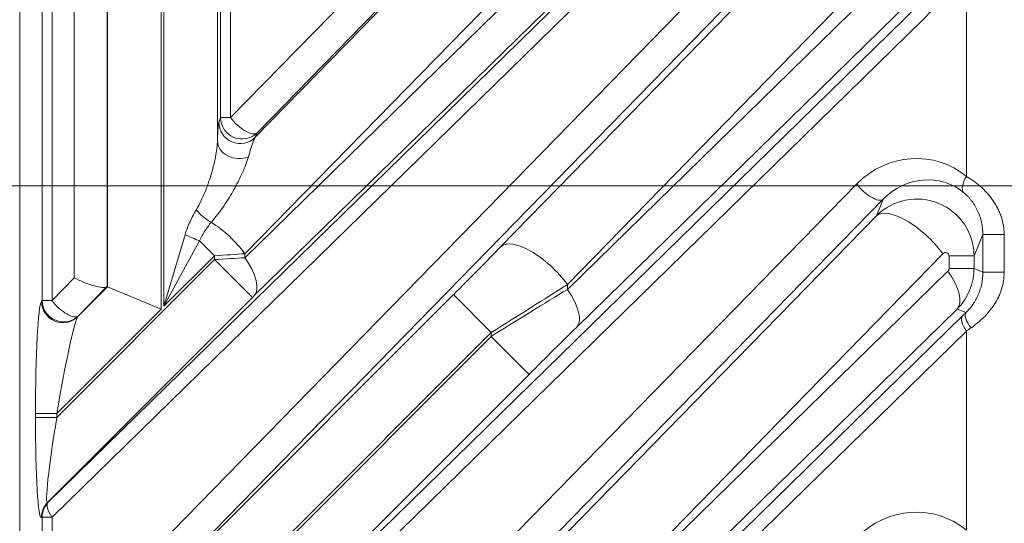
# Model space of a CAD drawing. Header units: millimetres. Extents: x 4 to 836, y 5 to 589.
# Tile 91 of 154: x 614 to 627, y 263 to 270. Entities that reach past the tile are written whole.
import ezdxf

# ---------------------------------------------------------------- set-up
doc = ezdxf.new("R2010")
doc.units = ezdxf.units.MM
doc.layers.add('1', color=7, linetype='Continuous', true_color=0xffffff)
doc.styles.add('ideas_simplex', font='simplex.shx')
doc.dimstyles.get("Standard").update_dxf_attribs({"dimtxt": 0.18, "dimasz": 0.18, "dimexe": 0.18, "dimexo": 0.0625, "dimgap": 0.09, "dimtad": 0, "dimtih": 1, "dimtoh": 1, "dimdec": 4, "dimzin": 0, "dimdsep": 46, "dimtxsty": 'Standard', "dimcen": 0.09, "dimadec": 0, "dimazin": 0, "dimtfac": 1, "dimtdec": 4, "dimtofl": 0, "dimtmove": 0, "dimatfit": 3, "dimfxl": 1, "dimtolj": 1, "dimtzin": 0, "dimarcsym": 0})

# ---------------------------------------------------------------- blocks, each defined once
blk = doc.blocks.new('_U7')
at = {"layer": '1', "color": 152, "lineweight": 13}
for p, q in [((695.062702, 354.711299), (597.434386, 354.711299)), ((663.288624, 267.843936), (597.434386, 267.843936))]:
    blk.add_line(p, q, dxfattribs=at)
at = {"layer": '1', "color": 27, "lineweight": 13}
blk.add_line((599.434386, 267.843936), (599.434386, 354.711299), dxfattribs=at)
at = {"layer": '1', "color": 87, "lineweight": 25}
for p, q in [((597.934386, 318.380118), (592.309386, 318.380118)), ((592.309386, 318.380118), (592.309386, 316.880118)), ((597.934386, 316.880118), (597.934386, 318.380118)), ((592.309386, 305.675118), (592.309386, 304.175118)), ((597.934386, 304.175118), (597.934386, 305.675118)), ((592.309386, 304.175118), (597.934386, 304.175118))]:
    blk.add_line(p, q, dxfattribs=at)
at = {"layer": '1', "color": 27, "lineweight": 18}
for points in [[(599.434386, 354.711299), (599.963367, 351.711301), (598.905405, 351.711297)], [(599.434386, 267.843936), (598.905405, 270.843935), (599.963367, 270.843938)]]:
    blk.add_solid(points, dxfattribs=at)
at = {"layer": '1', "color": 87, "linetype": 'Continuous', "lineweight": 25, "char_height": 3, "attachment_point": 7, "rotation": 90, "line_spacing_factor": 1.204819, "style": 'ideas_simplex'}
for s, insert in [('\\W1.2280;86,9', (590.468386, 305.622618)), ('\\W1.2097;3.42', (597.780886, 305.622618))]:
    blk.add_mtext(s, dxfattribs=dict(at, insert=insert))

msp = doc.modelspace()

# ---------------------------------------------------------------- linework, layer by layer
at = {"layer": '1', "color": 143, "linetype": 'Continuous', "lineweight": 13}
for p, q in [((614.769, 266.429), (614.769, 274.594)), ((616.308, 274.55), (616.308, 268.471)), ((615.519, 274.323), (615.519, 266.119)), ((615.558, 266.158), (615.558, 274.32)), ((613.852, 266.238), (613.852, 273.394)), ((613.991, 273.394), (613.991, 266.238)), ((614.302, 266.557), (614.302, 273.386)), ((614.762, 273.386), (614.762, 266.433)), ((616.352, 268.798), (616.352, 273.328)), ((616.492, 273.328), (616.492, 268.798)), ((616.838, 268.523), (620.808, 272.585)), ((616.693, 266.838), (622.393, 272.405)), ((621.738, 272.055), (616.693, 266.893)), ((622.524, 271.875), (616.823, 266.308)), ((613.939, 263.419), (622.575, 271.854)), ((622.627, 271.642), (613.991, 263.207)), ((613.991, 261.289), (623.854, 271.382)), ((624.226, 271.17), (614.363, 261.077)), ((620.277, 266.995), (624.319, 271.131)), ((621.207, 266.395), (625.881, 270.96)), ((626.794, 267.975), (626.794, 270.983)), ((616.492, 268.798), (618.18, 270.525)), ((625.249, 270.601), (621.207, 266.464)), ((613.939, 258.469), (626.133, 270.38)), ((626.012, 270.43), (621.338, 265.865)), ((618.552, 270.313), (616.864, 268.586)), ((626.185, 270.167), (613.991, 258.257)), ((616.326, 268.735), (616.352, 268.798)), ((616.352, 268.798), (616.492, 268.798)), ((616.864, 268.586), (616.838, 268.523)), ((617.062, 259.482), (625.259, 267.87)), ((625.534, 267.424), (625.631, 267.658)), ((620.277, 262.045), (625.534, 267.424)), ((615.558, 266.158), (615.855, 267.16)), ((616.057, 267.076), (615.558, 266.158)), ((616.057, 267.076), (616.267, 266.866)), ((627.025, 267.161), (626.901, 266.862)), ((627.025, 266.634), (627.025, 267.161)), ((627.025, 267.161), (627.323, 267.161)), ((627.323, 267.161), (627.323, 266.634)), ((614.059, 264.604), (616.267, 266.811)), ((616.267, 266.866), (615.558, 266.158)), ((616.267, 266.811), (616.267, 266.866)), ((616.797, 266.281), (616.267, 266.811)), ((616.693, 266.893), (616.693, 266.838)), ((626.464, 266.894), (621.207, 261.515)), ((626.551, 266.685), (626.551, 266.862)), ((626.901, 266.862), (626.551, 266.862)), ((626.901, 266.862), (626.901, 266.685)), ((621.207, 261.446), (626.536, 266.65)), ((626.901, 266.685), (626.551, 266.685)), ((626.901, 266.685), (627.025, 266.634)), ((627.025, 266.634), (627.323, 266.634)), ((613.991, 266.238), (614.302, 266.557)), ((614.354, 266.014), (614.769, 266.429)), ((621.207, 266.464), (621.207, 266.395)), ((613.843, 266.226), (613.852, 266.238)), ((613.852, 266.238), (613.991, 266.238)), ((616.797, 266.281), (613.93, 263.415)), ((614.354, 261.064), (619.611, 266.321)), ((619.611, 266.321), (620.141, 265.791)), ((615.519, 266.119), (614.059, 264.659)), ((626.666, 266.12), (621.338, 260.916)), ((626.788, 266.07), (626.666, 266.12)), ((614.363, 266.026), (614.354, 266.014)), ((618.555, 258.029), (626.742, 266.025)), ((626.794, 265.812), (618.607, 257.816)), ((626.794, 263.025), (626.794, 265.812)), ((620.141, 265.791), (614.059, 259.709)), ((614.059, 259.654), (620.141, 265.736)), ((620.141, 265.736), (620.141, 265.791)), ((620.671, 265.206), (620.141, 265.736)), ((620.671, 265.206), (613.93, 258.465)), ((614.059, 264.659), (613.76, 264.659)), ((613.76, 264.604), (613.76, 264.659)), ((614.059, 264.604), (613.76, 264.604)), ((614.059, 264.659), (614.059, 264.604)), ((613.93, 263.415), (613.939, 263.419)), ((613.852, 263.207), (613.843, 263.203)), ((613.991, 263.207), (613.852, 263.207)), ((613.852, 261.289), (613.852, 263.207)), ((613.991, 263.207), (613.991, 261.289))]:
    msp.add_line(p, q, dxfattribs=at)
at = {"layer": '1', "color": 143, "linetype": 'Continuous', "lineweight": 18}
for p, q in [((613.539, 256.774), (613.539, 274.241)), ((625.631, 267.658), (617.434, 259.27)), ((614.756, 266.429), (614.363, 266.026)), ((614.769, 266.429), (614.762, 266.433)), ((614.769, 266.429), (615.519, 266.119))]:
    msp.add_line(p, q, dxfattribs=at)
at = {"layer": '1', "color": 143, "linetype": 'Continuous', "lineweight": 13}
for centre, major_axis, ratio, start_param, end_param in [((623.811, 272.517), (-3.29, 0.675), 0.981792, 2.555179, 2.864048), ((616.314, 267.221), (-0.013, -1.516), 0.019978, 3.191, 3.742572), ((616.626, 268.735), (0.277, -0.115), 0.997667, 3.535118, 5.88966), ((616.652, 268.798), (0.277, -0.115), 0.997667, 3.535118, 5.88966), ((616.652, 268.798), (-0.215, 0.21), 0.402972, 1.179669, 3.112987), ((616.608, 268.471), (0.3, -0.011), 0.822387, 3.18762, 5.20347), ((616.614, 267.221), (-0.238, -1.311), 0.069564, 3.272742, 3.824314), ((626.049, 267.122), (-0.922, -0.663), 0.956601, 3.380608, 4.89341), ((626.209, 267.122), (-0.674, -0.495), 0.940695, 3.37793, 4.890733), ((626.954, 267.975), (-0.193, -0.23), 0.434741, 5.061943, 6.211545), ((625.419, 267.87), (-0.215, 0.21), 0.402972, 1.179669, 3.112987), ((626.1, 266.86), (-0.784, -0.164), 0.997285, 2.936816, 5.291357), ((616.193, 267.51), (0.231, -0.192), 0.43732, 4.228732, 5.178218), ((626.064, 266.894), (-0.536, 0.524), 0.402972, 4.321261, 6.254579), ((616.293, 266.893), (0.536, -0.524), 0.402972, 1.179669, 2.070088), ((615.973, 267.16), (0.277, -0.115), 0.162521, 4.338485, 5.086293), ((620.808, 266.464), (0.536, -0.524), 0.402972, 1.179669, 3.112987), ((619.611, 266.367), (-1.25, -1.251), 0.01851, 1.552276, 2.114456), ((626.5, 266.86), (-0.0419, -0.0301), 0.956601, 2.538868, 4.89341), ((616.267, 266.868), (-0.8, -0.05), 0.002306, 1.570652, 2.132832), ((616.267, 266.809), (-0.8, -0.05), 0.002306, 4.150065, 4.712245), ((616.293, 266.838), (-0.524, 0.537), 0.410893, 3.170309, 4.330756), ((626.5, 266.686), (-0.0499, 0.0102), 0.981792, 2.555179, 3.340294), ((626.136, 266.65), (-0.524, 0.537), 0.410893, 3.170309, 4.330756), ((626.1, 266.686), (-0.795, 0.091), 0.999179, 2.470512, 3.255626), ((620.141, 265.837), (-2, -1.25), 0.016642, 1.560391, 2.122572), ((620.141, 265.69), (-2, -1.25), 0.016642, 4.139804, 4.701984), ((620.808, 266.395), (-0.524, 0.537), 0.410893, 3.170309, 4.330756), ((613.845, 264.744), (-0.005, -1.487), 0.057298, 3.225387, 4.770003), ((614.142, 266.226), (0.247, -0.17), 0.98985, 3.748344, 6.09793), ((614.151, 266.238), (0.247, -0.17), 0.98985, 3.748344, 6.09793), ((614.151, 266.238), (-0.215, 0.21), 0.402972, 1.179669, 3.112987), ((616.797, 266.279), (-0.05, -0.05), 0.01851, 4.131688, 4.693869), ((614.144, 264.744), (-0.218, -1.276), 0.054067, 3.243982, 4.788599), ((626.954, 265.812), (-0.21, 0.215), 0.410893, 0.028717, 1.189164), ((627.115, 266.42), (-0.7, -0.7), 0.01851, 0.990095, 1.065966), ((627, 265.857), (-0.21, 0.214), 0.353168, 0.027984, 1.237463), ((620.671, 265.16), (-1.25, -1.251), 0.01851, 4.131688, 4.693869), ((627.327, 266.208), (-1, -0.7), 0.017395, 0.996435, 1.072307), ((613.845, 264.689), (-0.005, -1.487), 0.057298, 4.770003, 6.31462), ((614.144, 264.689), (-0.218, -1.276), 0.054067, 4.788599, 6.333215), ((614.142, 263.203), (-0.143, 0.263), 0.995743, 0.287947, 1.073975), ((614.151, 263.207), (-0.143, 0.263), 0.995743, 0.287947, 1.073975), ((614.151, 263.207), (-0.21, 0.215), 0.410893, 0.028717, 1.189164), ((626.049, 262.173), (-0.922, -0.663), 0.956601, 3.380608, 4.89341)]:
    msp.add_ellipse(centre, major_axis=major_axis, ratio=ratio, start_param=start_param, end_param=end_param, dxfattribs=at)
at = {"layer": '1', "color": 143, "linetype": 'Continuous', "lineweight": 18}
for centre, major_axis, ratio, start_param, end_param in [((614.462, 266.557), (-0.299, 0.122), 0.210406, 1.094142, 3.027461), ((614.462, 266.132), (-0.3, -0.3), 0.01851, 3.149252, 3.322731)]:
    msp.add_ellipse(centre, major_axis=major_axis, ratio=ratio, start_param=start_param, end_param=end_param, dxfattribs=at)
at = {"layer": '1', "color": 143, "linetype": 'Continuous', "lineweight": 13}
for points, knots in [([(616.012, 267.51), (616.035, 267.55), (616.057, 267.59), (616.096, 267.67), (616.115, 267.711), (616.148, 267.793), (616.164, 267.835), (616.193, 267.917), (616.207, 267.959), (616.225, 268.021), (616.231, 268.042), (616.242, 268.083), (616.248, 268.104), (616.263, 268.165), (616.272, 268.205), (616.287, 268.285), (616.294, 268.324), (616.301, 268.381), (616.303, 268.4), (616.306, 268.436), (616.307, 268.454), (616.308, 268.471)], [0, 0, 0, 0, 0.125, 0.125, 0.25, 0.25, 0.375, 0.375, 0.5, 0.5, 0.5625, 0.5625, 0.625, 0.625, 0.75, 0.75, 0.875, 0.875, 0.9375, 0.9375, 1, 1, 1, 1]), ([(616.741, 268.249), (616.736, 268.232), (616.731, 268.214), (616.719, 268.179), (616.713, 268.161), (616.692, 268.106), (616.676, 268.068), (616.642, 267.992), (616.624, 267.953), (616.594, 267.894), (616.584, 267.874), (616.563, 267.835), (616.553, 267.815), (616.52, 267.756), (616.496, 267.717), (616.448, 267.638), (616.423, 267.599), (616.37, 267.522), (616.342, 267.484), (616.284, 267.408), (616.254, 267.371), (616.222, 267.334)], [0, 0, 0, 0, 0.0625, 0.0625, 0.125, 0.125, 0.25, 0.25, 0.375, 0.375, 0.4375, 0.4375, 0.5, 0.5, 0.625, 0.625, 0.75, 0.75, 0.875, 0.875, 1, 1, 1, 1]), ([(626.794, 267.975), (626.827, 267.956), (626.86, 267.935), (626.926, 267.888), (626.958, 267.863), (627.022, 267.807), (627.052, 267.778), (627.109, 267.715), (627.136, 267.682), (627.174, 267.629), (627.186, 267.611), (627.208, 267.574), (627.219, 267.555), (627.239, 267.516), (627.248, 267.496), (627.266, 267.457), (627.273, 267.436), (627.294, 267.375), (627.305, 267.334), (627.316, 267.269), (627.319, 267.248), (627.322, 267.204), (627.323, 267.182), (627.323, 267.161)], [0, 0, 0, 0, 0.125, 0.125, 0.25, 0.25, 0.375, 0.375, 0.5, 0.5, 0.5625, 0.5625, 0.625, 0.625, 0.6875, 0.6875, 0.75, 0.75, 0.875, 0.875, 0.9375, 0.9375, 1, 1, 1, 1]), ([(627.025, 267.161), (627.025, 267.19), (627.021, 267.247), (627.012, 267.303), (627, 267.359), (626.993, 267.387), (626.974, 267.441), (626.964, 267.468), (626.94, 267.52), (626.927, 267.545), (626.904, 267.582), (626.897, 267.594), (626.881, 267.617), (626.872, 267.628), (626.855, 267.651), (626.846, 267.661), (626.829, 267.682), (626.802, 267.711), (626.774, 267.737), (626.755, 267.752)], [0, 0, 0, 0, 0.125, 0.25, 0.25, 0.375, 0.375, 0.5, 0.5, 0.625, 0.625, 0.6875, 0.6875, 0.75, 0.75, 0.8125, 0.8125, 0.875, 1, 1, 1, 1]), ([(615.855, 267.16), (615.873, 267.223), (615.897, 267.284), (615.937, 267.371), (615.951, 267.4), (615.98, 267.456), (615.996, 267.483), (616.012, 267.51)], [0, 0, 0, 0, 0.5, 0.5, 0.75, 0.75, 1, 1, 1, 1]), ([(616.222, 267.334), (616.206, 267.315), (616.191, 267.296), (616.161, 267.255), (616.146, 267.235), (616.104, 267.171), (616.078, 267.125), (616.057, 267.076)], [0, 0, 0, 0, 0.25, 0.25, 0.5, 0.5, 1, 1, 1, 1]), ([(626.788, 266.07), (626.822, 266.103), (626.855, 266.141), (626.9, 266.205), (626.914, 266.228), (626.939, 266.274), (626.951, 266.298), (626.972, 266.347), (626.981, 266.372), (626.993, 266.41), (626.996, 266.423), (627.003, 266.449), (627.006, 266.462), (627.019, 266.527), (627.025, 266.58), (627.025, 266.634)], [0, 0, 0, 0, 0.25, 0.25, 0.375, 0.375, 0.5, 0.5, 0.625, 0.625, 0.6875, 0.6875, 0.75, 0.75, 1, 1, 1, 1]), ([(627.323, 266.634), (627.323, 266.594), (627.32, 266.554), (627.308, 266.476), (627.299, 266.437), (627.281, 266.38), (627.274, 266.362), (627.26, 266.324), (627.252, 266.306), (627.226, 266.252), (627.206, 266.217), (627.164, 266.151), (627.14, 266.119), (627.102, 266.073), (627.089, 266.058), (627.063, 266.029), (627.049, 266.015), (626.98, 265.947), (626.921, 265.899), (626.86, 265.857)], [0, 0, 0, 0, 0.125, 0.125, 0.25, 0.25, 0.3125, 0.3125, 0.375, 0.375, 0.5, 0.5, 0.625, 0.625, 0.6875, 0.6875, 0.75, 0.75, 1, 1, 1, 1])]:
    msp.add_open_spline(points, degree=3, knots=knots, dxfattribs=at)

# ---------------------------------------------------------------- dimensions: what is measured, and where the dimension line sits
at = {"layer": '1', "color": 87, "linetype": 'Continuous', "lineweight": 25}
dim = msp.add_linear_dim(base=(599.434, 267.844), p1=(701.22, 354.711), p2=(665.789, 267.844), angle=90, text='<>\\P[\\C87;{\\H1.00x;\\Fsimplex.shx;3.42\\Fsimplex.shx;}\\C87; ]', dimstyle='Standard', override={"dimtxt": 3, "dimasz": 3, "dimexe": 2, "dimexo": 2.5, "dimgap": 1.5, "dimtad": 1, "dimtih": 0, "dimtoh": 0, "dimdec": 1, "dimlfac": 1, "dimzin": 8, "dimdsep": 44, "dimlunit": 2, "dimtxsty": 'ideas_simplex', "dimsah": 1, "dimse1": 0, "dimse2": 0, "dimsd1": 0, "dimsd2": 0, "dimclrd": 27, "dimclre": 152, "dimclrt": 87, "dimtol": 0, "dimtm": -0.1, "dimtfac": 0.5, "dimtdec": 2, "dimtofl": 1, "dimtmove": 0, "dimtzin": 8, "dimlwd": 13, "dimlwe": 13}, dxfattribs=at)
dim.commit()
dim.dimension.update_dxf_attribs({"geometry": '_U7', "text_midpoint": (599.434, 311.278), "dimtype": 160})

doc.saveas('drawing.dxf')
